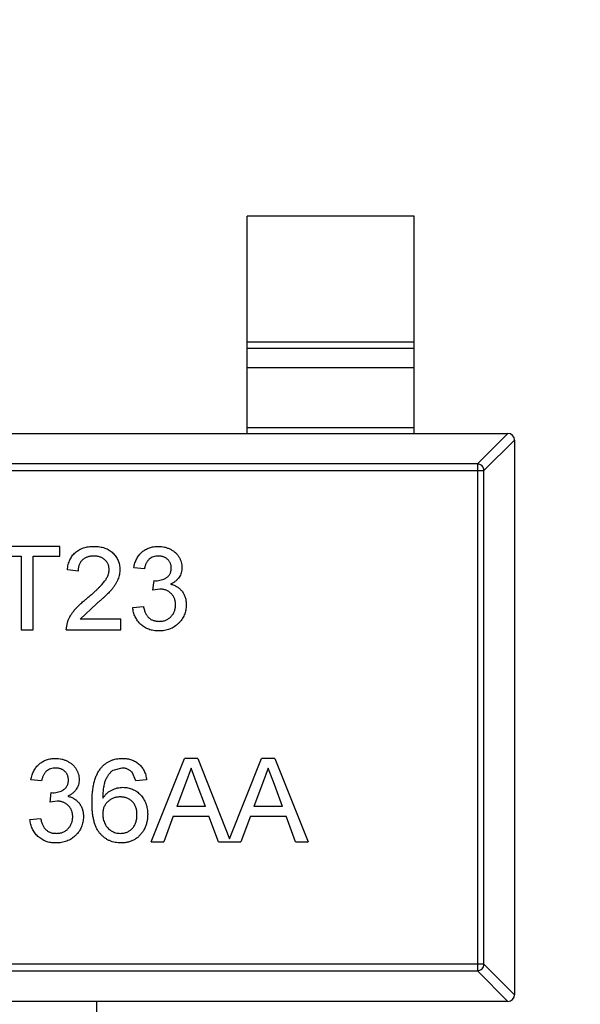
# Model space of a CAD drawing. Header units: inches. Extents: x -36 to 490, y -51 to 98.
# Tile 133 of 153: x 428.67 to 430.34, y 18.16 to 21.11. Entities that reach past the tile are written whole.
import ezdxf

# ---------------------------------------------------------------- set-up
doc = ezdxf.new("R2010")
doc.units = ezdxf.units.IN
doc.header["$LTSCALE"] = 1.21
doc.header["$MEASUREMENT"] = 0
doc.header["$PDMODE"] = 3
doc.header["$PDSIZE"] = 0.3125
doc.layers.get('0').update_dxf_attribs({"linetype": 'CONTINUOUS'})
doc.layers.get('Defpoints').update_dxf_attribs({"linetype": 'CONTINUOUS'})
doc.layers.add('DIM', color=3, linetype='CONTINUOUS')
doc.styles.get("Standard").update_dxf_attribs({"font": 'txt', "width": 0.8})
doc.dimstyles.get("Standard").update_dxf_attribs({"dimtxt": 0.15625, "dimasz": 0.1875, "dimexe": 0.125, "dimexo": 0.0625, "dimgap": 0.09, "dimtad": 0, "dimtih": 1, "dimtoh": 1, "dimzin": 4, "dimdsep": 46, "dimtxsty": 'Standard', "dimblk": '_FILLED', "dimblk1": '_FILLED', "dimblk2": '_FILLED', "dimcen": 0.09, "dimazin": 1, "dimtp": 0.01, "dimtm": 0.01, "dimtfac": 1, "dimtofl": 0, "dimtmove": 0, "dimatfit": 3, "dimldrblk": '_FILLED', "dimfxl": 1, "dimtolj": 1, "dimtzin": 4, "dimarcsym": 0})

# ---------------------------------------------------------------- blocks, each defined once
blk = doc.blocks.new('_FILLED')
at = {"color": 0, "linetype": 'ByBlock'}
blk.add_solid([(0, 0), (-1, 0.1667), (-1, -0.1667)], dxfattribs=at)
blk = doc.blocks.new('*D70')
at = {"layer": 'Defpoints', "color": 0}
for p in [(406.8003, 41.9888), (406.8003, -7.0611), (488.6342, -7.0611)]:
    blk.add_point(p, dxfattribs=at)
at = {"layer": 'DIM', "color": 0, "lineweight": -2}
for p, q in [((406.8628, 41.9888), (488.7592, 41.9888)), ((488.6342, 39.4488), (488.6342, 21.3872)), ((488.6342, -4.5211), (488.6342, 13.5405)), ((406.8628, -7.0611), (488.7592, -7.0611))]:
    blk.add_line(p, q, dxfattribs=at)
at = {"layer": 'DIM', "color": 0, "lineweight": -2, "xscale": 2.54, "yscale": 2.54, "zscale": 2.54}
for p, rotation in [((488.6342, 41.9888), 90), ((488.6342, -7.0611), 270)]:
    blk.add_blockref('_FILLED', p, dxfattribs=dict(at, rotation=rotation))
at = {"layer": 'DIM', "color": 0, "insert": (488.6342, 17.4638), "char_height": 2.5, "attachment_point": 5, "rotation": 90, "line_spacing_factor": 2.5}
blk.add_mtext('\\A1;49.05', dxfattribs=at)

msp = doc.modelspace()

# ---------------------------------------------------------------- linework, layer by layer
at = {"color": 7, "linetype": 'Continuous'}
for p, q in [((429.8464, 20.518), (429.3464, 20.518)), ((429.3464, 19.868), (429.3464, 20.518)), ((429.8464, 19.868), (429.8464, 20.518)), ((429.3464, 20.1419), (429.8464, 20.1419)), ((429.8464, 20.1221), (429.3464, 20.1221)), ((429.8464, 20.0641), (429.3464, 20.0641)), ((427.1664, 19.868), (430.1264, 19.868)), ((429.3464, 19.8858), (429.8464, 19.8858)), ((430.0353, 19.7766), (430.1268, 19.868)), ((430.1464, 19.8483), (430.055, 19.7569)), ((430.1464, 19.848), (430.1464, 18.188)), ((430.0353, 19.7766), (427.2576, 19.7766)), ((430.0353, 19.7766), (430.0353, 18.2595)), ((427.2379, 19.7569), (430.055, 19.7569)), ((430.055, 18.2792), (430.055, 19.7569)), ((428.7859, 19.5299), (428.5904, 19.5299)), ((428.7859, 19.501), (428.7859, 19.5299)), ((428.5904, 19.501), (428.6705, 19.501)), ((428.6705, 19.501), (428.6705, 19.2799)), ((428.7058, 19.501), (428.7859, 19.501)), ((428.7058, 19.2799), (428.7058, 19.501)), ((428.8404, 19.4561), (428.8083, 19.4594)), ((429.0391, 19.4626), (429.0071, 19.4658)), ((429.0644, 19.3985), (429.0677, 19.4273)), ((429.0677, 19.4273), (429.0724, 19.427)), ((429.0852, 19.4019), (429.0644, 19.3985)), ((428.896, 19.3583), (428.8463, 19.3119)), ((429.0038, 19.3472), (429.0359, 19.3504)), ((428.9686, 19.3119), (428.8463, 19.3119)), ((428.9686, 19.2799), (428.9686, 19.3119)), ((428.6705, 19.2799), (428.7058, 19.2799)), ((428.8051, 19.2799), (428.8085, 19.3021)), ((428.8051, 19.2799), (428.9686, 19.2799)), ((429.0594, 18.6453), (429.1586, 18.8953)), ((429.1984, 18.8953), (429.1586, 18.8953)), ((429.1984, 18.8953), (429.2939, 18.6547)), ((429.2939, 18.6547), (429.3894, 18.8953)), ((429.4292, 18.8953), (429.3894, 18.8953)), ((429.4292, 18.8953), (429.5284, 18.6453)), ((428.9712, 18.8664), (428.944, 18.859)), ((429.1785, 18.8664), (429.1614, 18.8202)), ((429.1969, 18.8167), (429.1785, 18.8664)), ((429.4093, 18.8664), (429.3922, 18.8202)), ((429.4277, 18.8167), (429.4093, 18.8664)), ((429.0135, 18.8279), (429.0019, 18.8536)), ((428.7314, 18.8279), (428.6994, 18.8311)), ((429.0455, 18.8311), (429.0135, 18.8279)), ((429.1614, 18.8202), (429.1359, 18.751)), ((429.2212, 18.751), (429.1969, 18.8167)), ((429.3922, 18.8202), (429.3666, 18.751)), ((429.452, 18.751), (429.4277, 18.8167)), ((428.7568, 18.7638), (428.7601, 18.7927)), ((428.7601, 18.7927), (428.7647, 18.7923)), ((428.7775, 18.7672), (428.7568, 18.7638)), ((429.2212, 18.751), (429.1359, 18.751)), ((429.452, 18.751), (429.3666, 18.751)), ((428.6962, 18.7126), (428.7282, 18.7158)), ((429.1252, 18.7222), (429.0968, 18.6453)), ((429.1252, 18.7222), (429.2318, 18.7222)), ((429.2603, 18.6453), (429.2318, 18.7222)), ((429.356, 18.7222), (429.3276, 18.6453)), ((429.356, 18.7222), (429.4626, 18.7222)), ((429.491, 18.6453), (429.4626, 18.7222)), ((429.0594, 18.6453), (429.0968, 18.6453)), ((429.2603, 18.6453), (429.3276, 18.6453)), ((429.491, 18.6453), (429.5284, 18.6453)), ((430.055, 18.2792), (427.2379, 18.2792)), ((430.055, 18.2792), (430.1464, 18.1877)), ((427.2576, 18.2595), (430.0353, 18.2595)), ((430.1268, 18.168), (430.0353, 18.2595)), ((430.1264, 18.168), (427.1664, 18.168)), ((428.8964, 17.518), (428.8964, 18.168))]:
    msp.add_line(p, q, dxfattribs=at)
for centre, start, end in [((430.1264, 19.848), 0, 90), ((430.1264, 18.188), 270, 0)]:
    msp.add_arc(centre, 0.02, start, end, dxfattribs=at)
for points, knots in [([(430.055, 19.7569), (430.0549, 19.7595), (430.0538, 19.7645), (430.0494, 19.771), (430.043, 19.7754), (430.0379, 19.7765), (430.0353, 19.7766)], [0, 0, 0, 0, 0.249032, 0.5, 0.750968, 1, 1, 1, 1]), ([(428.8083, 19.4594), (428.8087, 19.4621), (428.8093, 19.4676), (428.8109, 19.4755), (428.8131, 19.4828), (428.8158, 19.4896), (428.8191, 19.496), (428.8229, 19.5018), (428.8274, 19.5071), (428.8323, 19.5119), (428.8378, 19.5161), (428.8437, 19.5198), (428.8501, 19.5229), (428.8569, 19.5255), (428.8642, 19.5274), (428.8719, 19.5288), (428.88, 19.5297), (428.8856, 19.5298), (428.8885, 19.5299)], [0, 0, 0, 0, 0.070675, 0.137493, 0.201473, 0.262869, 0.32255, 0.380737, 0.43822, 0.495487, 0.553484, 0.611346, 0.670644, 0.731587, 0.794183, 0.859445, 0.928208, 1, 1, 1, 1]), ([(428.8885, 19.5299), (428.8914, 19.5298), (428.897, 19.5297), (428.9052, 19.5287), (428.9129, 19.5272), (428.9202, 19.5251), (428.9271, 19.5222), (428.9334, 19.5188), (428.9393, 19.5148), (428.9447, 19.5101), (428.9496, 19.5051), (428.9538, 19.4996), (428.9573, 19.4939), (428.9604, 19.4879), (428.9626, 19.4815), (428.9642, 19.4749), (428.9653, 19.468), (428.9653, 19.4633), (428.9654, 19.4609)], [0, 0, 0, 0, 0.074712, 0.145539, 0.213339, 0.278615, 0.342094, 0.40389, 0.465063, 0.526577, 0.587328, 0.64638, 0.704345, 0.761672, 0.819418, 0.878039, 0.937796, 1, 1, 1, 1]), ([(429.0071, 19.4658), (429.0076, 19.4682), (429.0085, 19.4731), (429.0105, 19.4801), (429.013, 19.4867), (429.0159, 19.4928), (429.0192, 19.4986), (429.023, 19.5039), (429.0272, 19.5087), (429.0318, 19.5132), (429.0368, 19.5171), (429.0421, 19.5205), (429.0478, 19.5234), (429.0537, 19.5257), (429.0599, 19.5276), (429.0664, 19.5289), (429.0732, 19.5297), (429.0778, 19.5298), (429.0802, 19.5299)], [0, 0, 0, 0, 0.071036, 0.139343, 0.204958, 0.268332, 0.330129, 0.390664, 0.450861, 0.510587, 0.570374, 0.629455, 0.687994, 0.747581, 0.807839, 0.870034, 0.93381, 1, 1, 1, 1]), ([(429.0802, 19.5299), (429.0834, 19.5298), (429.0898, 19.5296), (429.0993, 19.5279), (429.1083, 19.5252), (429.1168, 19.5214), (429.1247, 19.5168), (429.1317, 19.5113), (429.1377, 19.505), (429.1426, 19.498), (429.1464, 19.4904), (429.1493, 19.4826), (429.151, 19.4745), (429.1512, 19.4691), (429.1513, 19.4663)], [0, 0, 0, 0, 0.092054, 0.181008, 0.26913, 0.357137, 0.443549, 0.526433, 0.607453, 0.688385, 0.767854, 0.845531, 0.922529, 1, 1, 1, 1]), ([(428.8878, 19.501), (428.886, 19.501), (428.8826, 19.5009), (428.8777, 19.5003), (428.8729, 19.4995), (428.8685, 19.4981), (428.8643, 19.4965), (428.8604, 19.4944), (428.8567, 19.492), (428.8534, 19.4892), (428.8503, 19.486), (428.8477, 19.4826), (428.8455, 19.4789), (428.8437, 19.4749), (428.8422, 19.4706), (428.8411, 19.4661), (428.8406, 19.4612), (428.8404, 19.4579), (428.8404, 19.4561)], [0, 0, 0, 0, 0.070696, 0.138358, 0.20337, 0.2657, 0.327256, 0.386512, 0.445858, 0.505173, 0.56378, 0.622343, 0.680824, 0.739795, 0.800801, 0.864239, 0.930631, 1, 1, 1, 1]), ([(428.9333, 19.4606), (428.9333, 19.462), (428.9332, 19.4647), (428.9326, 19.4688), (428.9317, 19.4726), (428.9302, 19.4763), (428.9285, 19.4799), (428.9263, 19.4832), (428.9237, 19.4864), (428.9207, 19.4894), (428.9175, 19.4921), (428.9139, 19.4945), (428.9102, 19.4965), (428.9062, 19.4982), (428.9019, 19.4994), (428.8974, 19.5003), (428.8926, 19.5009), (428.8894, 19.501), (428.8878, 19.501)], [0, 0, 0, 0, 0.061762, 0.121174, 0.179421, 0.236843, 0.294322, 0.353191, 0.412721, 0.474522, 0.537057, 0.599591, 0.662367, 0.725246, 0.790316, 0.857724, 0.927232, 1, 1, 1, 1]), ([(429.0812, 19.501), (429.0785, 19.5009), (429.0733, 19.5007), (429.0659, 19.4988), (429.0592, 19.4958), (429.0542, 19.4923), (429.0507, 19.4889), (429.0482, 19.486), (429.0461, 19.4828), (429.0442, 19.4794), (429.0425, 19.4756), (429.0411, 19.4715), (429.0399, 19.4672), (429.0394, 19.4641), (429.0391, 19.4626)], [0, 0, 0, 0, 0.127797, 0.246795, 0.362284, 0.477652, 0.536237, 0.59559, 0.656344, 0.719085, 0.784349, 0.852876, 0.924551, 1, 1, 1, 1]), ([(429.1192, 19.4653), (429.1192, 19.4665), (429.1192, 19.469), (429.1186, 19.4727), (429.1178, 19.4761), (429.1166, 19.4794), (429.1151, 19.4825), (429.1133, 19.4855), (429.1111, 19.4883), (429.1086, 19.4909), (429.1059, 19.4933), (429.1029, 19.4953), (429.0998, 19.4971), (429.0964, 19.4985), (429.0929, 19.4996), (429.0891, 19.5004), (429.0852, 19.501), (429.0825, 19.501), (429.0812, 19.501)], [0, 0, 0, 0, 0.065093, 0.127304, 0.188122, 0.247131, 0.306077, 0.365678, 0.426103, 0.487841, 0.550317, 0.611805, 0.672737, 0.734883, 0.79768, 0.862475, 0.929775, 1, 1, 1, 1]), ([(428.8661, 19.3734), (428.8693, 19.3761), (428.8755, 19.3813), (428.8843, 19.389), (428.8923, 19.3962), (428.8994, 19.403), (428.9057, 19.4092), (428.9111, 19.415), (428.9158, 19.4202), (428.9197, 19.4251), (428.923, 19.4297), (428.9257, 19.4343), (428.928, 19.4387), (428.93, 19.4432), (428.9315, 19.4476), (428.9325, 19.4519), (428.9332, 19.4563), (428.9333, 19.4591), (428.9333, 19.4606)], [0, 0, 0, 0, 0.11141, 0.214526, 0.309417, 0.396087, 0.474284, 0.544374, 0.60642, 0.660582, 0.709794, 0.756451, 0.800767, 0.843168, 0.884295, 0.923885, 0.962359, 1, 1, 1, 1]), ([(428.9654, 19.4609), (428.9653, 19.4584), (428.9652, 19.4534), (428.9641, 19.446), (428.9623, 19.4387), (428.9598, 19.4314), (428.9565, 19.424), (428.9523, 19.4165), (428.947, 19.4088), (428.942, 19.4023), (428.9373, 19.3968), (428.9332, 19.3923), (428.9284, 19.3875), (428.9231, 19.3823), (428.9171, 19.3768), (428.9107, 19.3709), (428.9035, 19.3647), (428.8986, 19.3605), (428.896, 19.3583)], [0, 0, 0, 0, 0.057945, 0.116018, 0.174826, 0.234683, 0.296827, 0.364061, 0.436192, 0.51426, 0.556976, 0.604856, 0.657675, 0.715751, 0.77884, 0.847501, 0.921228, 1, 1, 1, 1]), ([(429.0724, 19.427), (429.0753, 19.4271), (429.0811, 19.4273), (429.0895, 19.4291), (429.0975, 19.432), (429.1037, 19.4355), (429.1083, 19.4387), (429.1111, 19.4416), (429.1137, 19.4447), (429.1157, 19.4483), (429.1174, 19.4521), (429.1184, 19.4562), (429.1192, 19.4606), (429.1192, 19.4637), (429.1192, 19.4653)], [0, 0, 0, 0, 0.129789, 0.254605, 0.378435, 0.50292, 0.565018, 0.624848, 0.683448, 0.742765, 0.802757, 0.86522, 0.930779, 1, 1, 1, 1]), ([(429.1513, 19.4663), (429.1512, 19.4637), (429.151, 19.4586), (429.1493, 19.4511), (429.1466, 19.444), (429.1428, 19.4373), (429.138, 19.4311), (429.132, 19.4255), (429.1251, 19.4206), (429.1199, 19.4181), (429.1172, 19.4167)], [0, 0, 0, 0, 0.121951, 0.240787, 0.35855, 0.479066, 0.601519, 0.727551, 0.859932, 1, 1, 1, 1]), ([(429.1321, 19.3553), (429.132, 19.357), (429.1319, 19.3602), (429.1313, 19.365), (429.1303, 19.3695), (429.1288, 19.3738), (429.127, 19.3779), (429.1247, 19.3817), (429.122, 19.3854), (429.1189, 19.3887), (429.1155, 19.3918), (429.1118, 19.3945), (429.1079, 19.3968), (429.1038, 19.3986), (429.0995, 19.4001), (429.0949, 19.4011), (429.0901, 19.4018), (429.0868, 19.4018), (429.0852, 19.4019)], [0, 0, 0, 0, 0.067051, 0.13118, 0.193722, 0.254499, 0.314763, 0.375117, 0.436023, 0.498297, 0.560571, 0.621619, 0.681973, 0.742853, 0.804272, 0.867473, 0.932273, 1, 1, 1, 1]), ([(429.1172, 19.4167), (429.119, 19.4163), (429.1225, 19.4154), (429.1275, 19.4136), (429.1323, 19.4114), (429.1368, 19.409), (429.1409, 19.4061), (429.1448, 19.4029), (429.1484, 19.3993), (429.1516, 19.3955), (429.1546, 19.3914), (429.1571, 19.3869), (429.1593, 19.3822), (429.1611, 19.3773), (429.1624, 19.3721), (429.1634, 19.3666), (429.164, 19.3609), (429.1641, 19.3571), (429.1641, 19.3551)], [0, 0, 0, 0, 0.065828, 0.128938, 0.190858, 0.251186, 0.310974, 0.37005, 0.429672, 0.489507, 0.549975, 0.610075, 0.670915, 0.732909, 0.796711, 0.861825, 0.929892, 1, 1, 1, 1]), ([(428.8085, 19.3021), (428.8095, 19.305), (428.8117, 19.311), (428.8161, 19.3196), (428.8212, 19.3282), (428.8262, 19.3351), (428.8308, 19.3407), (428.8347, 19.345), (428.8389, 19.3495), (428.8436, 19.354), (428.8487, 19.3587), (428.8541, 19.3636), (428.8599, 19.3685), (428.864, 19.3717), (428.8661, 19.3734)], [0, 0, 0, 0, 0.100388, 0.204407, 0.310686, 0.422157, 0.480685, 0.543238, 0.6095, 0.679555, 0.753841, 0.831641, 0.913813, 1, 1, 1, 1]), ([(429.0816, 19.2767), (429.079, 19.2767), (429.0738, 19.2768), (429.0663, 19.2778), (429.059, 19.2793), (429.0522, 19.2815), (429.0456, 19.2842), (429.0394, 19.2876), (429.0335, 19.2916), (429.0281, 19.2962), (429.023, 19.3013), (429.0185, 19.3068), (429.0147, 19.3126), (429.0113, 19.3188), (429.0085, 19.3254), (429.0064, 19.3323), (429.0048, 19.3396), (429.0042, 19.3446), (429.0038, 19.3472)], [0, 0, 0, 0, 0.067794, 0.133464, 0.196934, 0.258481, 0.319787, 0.380431, 0.44099, 0.502867, 0.564806, 0.625526, 0.685604, 0.746041, 0.807347, 0.869717, 0.93379, 1, 1, 1, 1]), ([(429.0359, 19.3504), (429.0363, 19.3485), (429.0372, 19.3447), (429.0387, 19.3394), (429.0404, 19.3344), (429.0425, 19.33), (429.0445, 19.3258), (429.0469, 19.3222), (429.0495, 19.3189), (429.0522, 19.316), (429.0552, 19.3135), (429.0585, 19.3113), (429.0619, 19.3095), (429.0657, 19.3081), (429.0696, 19.3069), (429.0738, 19.3061), (429.0782, 19.3056), (429.0812, 19.3055), (429.0828, 19.3055)], [0, 0, 0, 0, 0.082566, 0.15976, 0.233155, 0.301356, 0.365752, 0.426437, 0.484185, 0.539549, 0.593156, 0.647048, 0.701446, 0.757, 0.81384, 0.873058, 0.934963, 1, 1, 1, 1]), ([(429.1641, 19.3551), (429.164, 19.3524), (429.1639, 19.3471), (429.1628, 19.3393), (429.1609, 19.3319), (429.1584, 19.3247), (429.1551, 19.3179), (429.151, 19.3114), (429.1462, 19.3052), (429.1408, 19.2994), (429.1348, 19.294), (429.1284, 19.2894), (429.1215, 19.2854), (429.1143, 19.2822), (429.1067, 19.2797), (429.0987, 19.2779), (429.0903, 19.2769), (429.0845, 19.2767), (429.0816, 19.2767)], [0, 0, 0, 0, 0.063503, 0.124805, 0.18492, 0.244376, 0.303775, 0.364133, 0.425376, 0.488388, 0.551743, 0.61386, 0.67564, 0.737737, 0.800417, 0.864658, 0.930985, 1, 1, 1, 1]), ([(429.0828, 19.3055), (429.0846, 19.3055), (429.0882, 19.3056), (429.0933, 19.3063), (429.0983, 19.3074), (429.1029, 19.309), (429.1073, 19.311), (429.1113, 19.3135), (429.1152, 19.3164), (429.1186, 19.3198), (429.1218, 19.3235), (429.1246, 19.3274), (429.1269, 19.3315), (429.1288, 19.3358), (429.1302, 19.3404), (429.1313, 19.3452), (429.132, 19.3502), (429.132, 19.3536), (429.1321, 19.3553)], [0, 0, 0, 0, 0.069461, 0.135658, 0.19962, 0.261651, 0.322053, 0.38234, 0.443223, 0.50493, 0.56682, 0.6276, 0.687476, 0.747351, 0.808174, 0.870133, 0.933721, 1, 1, 1, 1]), ([(428.6994, 18.8311), (428.6999, 18.8336), (428.7008, 18.8385), (428.7028, 18.8455), (428.7053, 18.8521), (428.7082, 18.8582), (428.7115, 18.864), (428.7153, 18.8693), (428.7195, 18.8741), (428.7241, 18.8785), (428.7291, 18.8825), (428.7344, 18.8859), (428.7401, 18.8888), (428.746, 18.8911), (428.7522, 18.893), (428.7587, 18.8943), (428.7655, 18.8951), (428.7701, 18.8952), (428.7725, 18.8953)], [0, 0, 0, 0, 0.071036, 0.139343, 0.204958, 0.268332, 0.330129, 0.390664, 0.450861, 0.510587, 0.570374, 0.629455, 0.687994, 0.747581, 0.807839, 0.870034, 0.93381, 1, 1, 1, 1]), ([(428.7725, 18.8953), (428.7757, 18.8951), (428.7822, 18.8949), (428.7916, 18.8933), (428.8006, 18.8906), (428.8091, 18.8868), (428.817, 18.8822), (428.824, 18.8767), (428.83, 18.8704), (428.8349, 18.8633), (428.8387, 18.8558), (428.8416, 18.848), (428.8433, 18.8399), (428.8435, 18.8344), (428.8436, 18.8317)], [0, 0, 0, 0, 0.092054, 0.181008, 0.26913, 0.357137, 0.443549, 0.526433, 0.607453, 0.688385, 0.767854, 0.845531, 0.922529, 1, 1, 1, 1]), ([(428.9093, 18.8669), (428.9113, 18.8691), (428.9153, 18.8736), (428.9221, 18.8794), (428.9294, 18.8843), (428.9372, 18.8883), (428.9455, 18.8914), (428.9543, 18.8937), (428.9637, 18.895), (428.9701, 18.8952), (428.9733, 18.8953)], [0, 0, 0, 0, 0.125625, 0.247619, 0.368528, 0.488104, 0.609878, 0.735382, 0.864448, 1, 1, 1, 1]), ([(428.9733, 18.8953), (428.9758, 18.8952), (428.9806, 18.8951), (428.9876, 18.8943), (428.9943, 18.893), (429.0006, 18.8911), (429.0066, 18.8887), (429.0123, 18.8858), (429.0176, 18.8823), (429.0226, 18.8783), (429.0272, 18.8739), (429.0312, 18.8689), (429.0348, 18.8636), (429.038, 18.8579), (429.0406, 18.8518), (429.0428, 18.8453), (429.0444, 18.8384), (429.0451, 18.8336), (429.0455, 18.8311)], [0, 0, 0, 0, 0.068499, 0.134572, 0.198208, 0.259784, 0.319951, 0.379508, 0.438814, 0.498497, 0.558182, 0.617438, 0.677522, 0.737959, 0.80033, 0.86409, 0.930622, 1, 1, 1, 1]), ([(428.7735, 18.8664), (428.7708, 18.8663), (428.7656, 18.8661), (428.7582, 18.8642), (428.7515, 18.8612), (428.7465, 18.8577), (428.743, 18.8543), (428.7406, 18.8514), (428.7384, 18.8482), (428.7365, 18.8448), (428.7349, 18.841), (428.7334, 18.8369), (428.7322, 18.8325), (428.7317, 18.8295), (428.7314, 18.8279)], [0, 0, 0, 0, 0.127797, 0.246795, 0.362284, 0.477652, 0.536237, 0.59559, 0.656344, 0.719085, 0.784349, 0.852876, 0.924551, 1, 1, 1, 1]), ([(428.8115, 18.8306), (428.8115, 18.8319), (428.8115, 18.8344), (428.811, 18.838), (428.8101, 18.8415), (428.8089, 18.8448), (428.8074, 18.8479), (428.8056, 18.8509), (428.8034, 18.8537), (428.8009, 18.8563), (428.7982, 18.8587), (428.7952, 18.8607), (428.7921, 18.8625), (428.7887, 18.8639), (428.7852, 18.865), (428.7815, 18.8658), (428.7775, 18.8663), (428.7748, 18.8664), (428.7735, 18.8664)], [0, 0, 0, 0, 0.065093, 0.127304, 0.188122, 0.247131, 0.306077, 0.365678, 0.426103, 0.487841, 0.550317, 0.611805, 0.672737, 0.734883, 0.79768, 0.862475, 0.929775, 1, 1, 1, 1]), ([(428.8821, 18.7623), (428.8821, 18.7652), (428.8821, 18.771), (428.8825, 18.7796), (428.8829, 18.7878), (428.8837, 18.7957), (428.8846, 18.8033), (428.8859, 18.8106), (428.8872, 18.8176), (428.8888, 18.8243), (428.8906, 18.8307), (428.8927, 18.8368), (428.8948, 18.8426), (428.8973, 18.848), (428.8999, 18.8532), (428.9029, 18.8581), (428.9059, 18.8626), (428.9082, 18.8655), (428.9093, 18.8669)], [0, 0, 0, 0, 0.080034, 0.157854, 0.232564, 0.304731, 0.374384, 0.441663, 0.506048, 0.568692, 0.628715, 0.687238, 0.743227, 0.797567, 0.850239, 0.901629, 0.951067, 1, 1, 1, 1]), ([(429.0019, 18.8536), (429.0008, 18.8546), (428.9988, 18.8566), (428.9954, 18.8592), (428.9918, 18.8615), (428.9881, 18.8633), (428.9841, 18.8647), (428.98, 18.8657), (428.9757, 18.8663), (428.9727, 18.8664), (428.9712, 18.8664)], [0, 0, 0, 0, 0.128545, 0.252818, 0.375212, 0.497113, 0.618546, 0.742222, 0.869458, 1, 1, 1, 1]), ([(428.944, 18.859), (428.9419, 18.8573), (428.9376, 18.8537), (428.932, 18.8471), (428.927, 18.8395), (428.9233, 18.8324), (428.9207, 18.826), (428.919, 18.8205), (428.9176, 18.8144), (428.9164, 18.8078), (428.9154, 18.8006), (428.9147, 18.7929), (428.9142, 18.7845), (428.9142, 18.7787), (428.9141, 18.7758)], [0, 0, 0, 0, 0.088609, 0.181893, 0.280787, 0.38702, 0.444107, 0.506454, 0.574396, 0.647656, 0.726426, 0.811458, 0.90278, 1, 1, 1, 1]), ([(428.7647, 18.7923), (428.7676, 18.7924), (428.7734, 18.7927), (428.7818, 18.7945), (428.7898, 18.7974), (428.796, 18.8008), (428.8006, 18.8041), (428.8034, 18.807), (428.806, 18.8101), (428.808, 18.8137), (428.8097, 18.8174), (428.8107, 18.8216), (428.8115, 18.826), (428.8115, 18.8291), (428.8115, 18.8306)], [0, 0, 0, 0, 0.129789, 0.254605, 0.378435, 0.50292, 0.565018, 0.624848, 0.683448, 0.742765, 0.802757, 0.86522, 0.930779, 1, 1, 1, 1]), ([(428.8436, 18.8317), (428.8435, 18.8291), (428.8433, 18.824), (428.8416, 18.8165), (428.8389, 18.8094), (428.8351, 18.8027), (428.8303, 18.7964), (428.8243, 18.7909), (428.8174, 18.786), (428.8122, 18.7834), (428.8095, 18.7821)], [0, 0, 0, 0, 0.121951, 0.240787, 0.35855, 0.479066, 0.601519, 0.727551, 0.859932, 1, 1, 1, 1]), ([(428.9141, 18.7758), (428.916, 18.7784), (428.9197, 18.7836), (428.9262, 18.7904), (428.9333, 18.7962), (428.9411, 18.8007), (428.9492, 18.8043), (428.9576, 18.8069), (428.9662, 18.8084), (428.9719, 18.8086), (428.9748, 18.8087)], [0, 0, 0, 0, 0.13549, 0.265229, 0.390778, 0.51542, 0.638317, 0.759642, 0.878902, 1, 1, 1, 1]), ([(428.9748, 18.8087), (428.9774, 18.8086), (428.9823, 18.8085), (428.9896, 18.8075), (428.9966, 18.8056), (429.0034, 18.8032), (429.0097, 18.7999), (429.0159, 18.7961), (429.0217, 18.7914), (429.0272, 18.7862), (429.0323, 18.7803), (429.0367, 18.774), (429.0404, 18.7673), (429.0434, 18.7601), (429.0458, 18.7526), (429.0475, 18.7446), (429.0485, 18.7362), (429.0486, 18.7305), (429.0487, 18.7276)], [0, 0, 0, 0, 0.061347, 0.121203, 0.179863, 0.238152, 0.296252, 0.35519, 0.415676, 0.478379, 0.541524, 0.603977, 0.666513, 0.729491, 0.79371, 0.859736, 0.928449, 1, 1, 1, 1]), ([(428.8095, 18.7821), (428.8113, 18.7817), (428.8148, 18.7808), (428.8198, 18.7789), (428.8246, 18.7768), (428.8291, 18.7743), (428.8332, 18.7715), (428.8372, 18.7683), (428.8407, 18.7647), (428.844, 18.7609), (428.8469, 18.7567), (428.8494, 18.7523), (428.8516, 18.7476), (428.8534, 18.7427), (428.8547, 18.7375), (428.8557, 18.732), (428.8563, 18.7263), (428.8564, 18.7224), (428.8564, 18.7205)], [0, 0, 0, 0, 0.065828, 0.128938, 0.190858, 0.251186, 0.310974, 0.37005, 0.429672, 0.489507, 0.549975, 0.610075, 0.670915, 0.732909, 0.796711, 0.861825, 0.929892, 1, 1, 1, 1]), ([(428.966, 18.7799), (428.9642, 18.7798), (428.9607, 18.7798), (428.9556, 18.779), (428.9507, 18.778), (428.9459, 18.7764), (428.9414, 18.7744), (428.9371, 18.7719), (428.933, 18.769), (428.9291, 18.7657), (428.9256, 18.762), (428.9225, 18.758), (428.92, 18.7537), (428.9177, 18.7492), (428.9161, 18.7443), (428.915, 18.7392), (428.9142, 18.7338), (428.9142, 18.7301), (428.9141, 18.7282)], [0, 0, 0, 0, 0.064812, 0.127718, 0.189086, 0.249562, 0.309738, 0.370215, 0.431085, 0.493911, 0.55657, 0.617553, 0.678119, 0.739063, 0.801665, 0.864956, 0.93089, 1, 1, 1, 1]), ([(429.0167, 18.7266), (429.0166, 18.7286), (429.0166, 18.7325), (429.0159, 18.7382), (429.0149, 18.7436), (429.0133, 18.7487), (429.0115, 18.7534), (429.0091, 18.7578), (429.0063, 18.762), (429.0031, 18.7656), (428.9996, 18.769), (428.9957, 18.7719), (428.9915, 18.7744), (428.987, 18.7764), (428.9822, 18.778), (428.977, 18.779), (428.9716, 18.7798), (428.9679, 18.7798), (428.966, 18.7799)], [0, 0, 0, 0, 0.072229, 0.141252, 0.207439, 0.270245, 0.331238, 0.391254, 0.450152, 0.509008, 0.567734, 0.625726, 0.683708, 0.742407, 0.803094, 0.865865, 0.931379, 1, 1, 1, 1]), ([(428.8244, 18.7207), (428.8243, 18.7224), (428.8242, 18.7256), (428.8236, 18.7304), (428.8226, 18.7349), (428.8211, 18.7392), (428.8193, 18.7432), (428.817, 18.7471), (428.8143, 18.7507), (428.8112, 18.7541), (428.8078, 18.7572), (428.8041, 18.7599), (428.8002, 18.7622), (428.7961, 18.764), (428.7918, 18.7655), (428.7872, 18.7665), (428.7824, 18.7671), (428.7792, 18.7672), (428.7775, 18.7672)], [0, 0, 0, 0, 0.067051, 0.13118, 0.193722, 0.254499, 0.314763, 0.375117, 0.436023, 0.498297, 0.560571, 0.621619, 0.681973, 0.742853, 0.804272, 0.867473, 0.932273, 1, 1, 1, 1]), ([(428.9697, 18.642), (428.9665, 18.6421), (428.9603, 18.6423), (428.9513, 18.6436), (428.9427, 18.6458), (428.9345, 18.6489), (428.9267, 18.6528), (428.9195, 18.6577), (428.9126, 18.6634), (428.9063, 18.67), (428.9005, 18.6776), (428.8956, 18.6864), (428.8913, 18.6963), (428.8879, 18.7073), (428.8853, 18.7195), (428.8834, 18.7328), (428.8823, 18.7472), (428.8821, 18.7571), (428.8821, 18.7623)], [0, 0, 0, 0, 0.056157, 0.110133, 0.162537, 0.213912, 0.265146, 0.31651, 0.369179, 0.423123, 0.479276, 0.538691, 0.601978, 0.670125, 0.74365, 0.82281, 0.908261, 1, 1, 1, 1]), ([(428.7282, 18.7158), (428.7286, 18.7138), (428.7295, 18.7101), (428.731, 18.7048), (428.7327, 18.6998), (428.7348, 18.6954), (428.7368, 18.6912), (428.7392, 18.6875), (428.7418, 18.6843), (428.7445, 18.6814), (428.7476, 18.6789), (428.7508, 18.6767), (428.7542, 18.6749), (428.758, 18.6735), (428.7619, 18.6723), (428.7661, 18.6715), (428.7705, 18.671), (428.7735, 18.6709), (428.7751, 18.6709)], [0, 0, 0, 0, 0.082566, 0.15976, 0.233155, 0.301356, 0.365752, 0.426437, 0.484185, 0.539549, 0.593156, 0.647048, 0.701446, 0.757, 0.81384, 0.873058, 0.934963, 1, 1, 1, 1]), ([(428.8564, 18.7205), (428.8563, 18.7178), (428.8562, 18.7125), (428.8551, 18.7047), (428.8532, 18.6973), (428.8507, 18.6901), (428.8474, 18.6833), (428.8433, 18.6767), (428.8385, 18.6706), (428.8331, 18.6647), (428.8271, 18.6594), (428.8207, 18.6548), (428.8138, 18.6508), (428.8066, 18.6476), (428.799, 18.6451), (428.791, 18.6433), (428.7826, 18.6422), (428.7769, 18.6421), (428.7739, 18.642)], [0, 0, 0, 0, 0.063503, 0.124805, 0.18492, 0.244376, 0.303775, 0.364133, 0.425376, 0.488388, 0.551743, 0.61386, 0.67564, 0.737737, 0.800417, 0.864658, 0.930985, 1, 1, 1, 1]), ([(428.7751, 18.6709), (428.7769, 18.6709), (428.7805, 18.671), (428.7856, 18.6717), (428.7906, 18.6728), (428.7952, 18.6744), (428.7996, 18.6764), (428.8036, 18.6789), (428.8075, 18.6818), (428.811, 18.6852), (428.8141, 18.6889), (428.8169, 18.6928), (428.8192, 18.6969), (428.8211, 18.7012), (428.8225, 18.7058), (428.8236, 18.7106), (428.8243, 18.7156), (428.8243, 18.719), (428.8244, 18.7207)], [0, 0, 0, 0, 0.069461, 0.135658, 0.19962, 0.261651, 0.322053, 0.38234, 0.443223, 0.50493, 0.56682, 0.6276, 0.687476, 0.747351, 0.808174, 0.870133, 0.933721, 1, 1, 1, 1]), ([(428.9141, 18.7282), (428.9142, 18.7257), (428.9144, 18.7207), (428.9157, 18.7133), (428.9179, 18.7061), (428.921, 18.6992), (428.9247, 18.6927), (428.9292, 18.687), (428.9342, 18.682), (428.9398, 18.6779), (428.946, 18.6748), (428.9527, 18.6725), (428.9598, 18.6711), (428.9647, 18.671), (428.9672, 18.6709)], [0, 0, 0, 0, 0.086177, 0.171222, 0.257573, 0.34515, 0.431508, 0.513644, 0.593539, 0.672806, 0.752058, 0.831493, 0.913823, 1, 1, 1, 1]), ([(428.9672, 18.6709), (428.969, 18.6709), (428.9725, 18.671), (428.9776, 18.6718), (428.9825, 18.6729), (428.9871, 18.6746), (428.9915, 18.6767), (428.9956, 18.6793), (428.9994, 18.6823), (429.003, 18.6858), (429.0062, 18.6897), (429.009, 18.694), (429.0114, 18.6986), (429.0133, 18.7036), (429.0148, 18.7088), (429.0159, 18.7145), (429.0166, 18.7204), (429.0166, 18.7245), (429.0167, 18.7266)], [0, 0, 0, 0, 0.063965, 0.124854, 0.184383, 0.242748, 0.2999, 0.357059, 0.415719, 0.475258, 0.535508, 0.596291, 0.657728, 0.721052, 0.786261, 0.853834, 0.925318, 1, 1, 1, 1]), ([(429.0487, 18.7276), (429.0486, 18.7237), (429.0483, 18.7161), (429.0464, 18.7049), (429.0432, 18.694), (429.0394, 18.6855), (429.0359, 18.6789), (429.0329, 18.6743), (429.0297, 18.67), (429.0264, 18.6659), (429.0227, 18.6622), (429.0188, 18.6587), (429.0147, 18.6556), (429.0103, 18.6527), (429.0058, 18.6503), (429.0011, 18.6481), (428.9962, 18.6462), (428.9912, 18.6447), (428.9861, 18.6435), (428.9807, 18.6426), (428.9753, 18.6421), (428.9716, 18.6421), (428.9697, 18.642)], [0, 0, 0, 0, 0.088899, 0.17544, 0.261633, 0.34801, 0.390819, 0.432814, 0.473776, 0.514166, 0.554107, 0.594121, 0.63362, 0.673585, 0.71348, 0.75336, 0.792891, 0.833007, 0.873643, 0.914893, 0.95695, 1, 1, 1, 1]), ([(428.7739, 18.642), (428.7713, 18.6421), (428.7661, 18.6422), (428.7586, 18.6432), (428.7513, 18.6446), (428.7445, 18.6469), (428.7379, 18.6496), (428.7317, 18.653), (428.7258, 18.657), (428.7204, 18.6616), (428.7153, 18.6667), (428.7108, 18.6722), (428.707, 18.678), (428.7036, 18.6842), (428.7008, 18.6908), (428.6987, 18.6977), (428.6971, 18.705), (428.6965, 18.71), (428.6962, 18.7126)], [0, 0, 0, 0, 0.067794, 0.133464, 0.196934, 0.258481, 0.319787, 0.380431, 0.44099, 0.502867, 0.564806, 0.625526, 0.685604, 0.746041, 0.807347, 0.869717, 0.93379, 1, 1, 1, 1]), ([(430.0353, 18.2595), (430.0379, 18.2595), (430.043, 18.2607), (430.0494, 18.2651), (430.0538, 18.2715), (430.0549, 18.2766), (430.055, 18.2792)], [0, 0, 0, 0, 0.249032, 0.5, 0.750968, 1, 1, 1, 1])]:
    msp.add_open_spline(points, degree=3, knots=knots, dxfattribs=at)

# ---------------------------------------------------------------- dimensions: what is measured, and where the dimension line sits
at = {"layer": 'DIM'}
dim = msp.add_linear_dim(base=(488.6342, -7.0611), p1=(406.8003, 41.9888), p2=(406.8003, -7.0611), angle=90, dimstyle='Standard', override={"dimtxt": 2.5, "dimasz": 2.54, "dimtih": 0, "dimtoh": 0, "dimzin": 0, "dimcen": 0.198, "dimadec": 0, "dimazin": 0, "dimtp": 0, "dimtm": 0, "dimtdec": 4, "dimtzin": 0}, dxfattribs=at)
dim.commit()
dim.dimension.update_dxf_attribs({"geometry": '*D70', "text_midpoint": (488.6342, 17.4638)})

doc.saveas('drawing.dxf')
